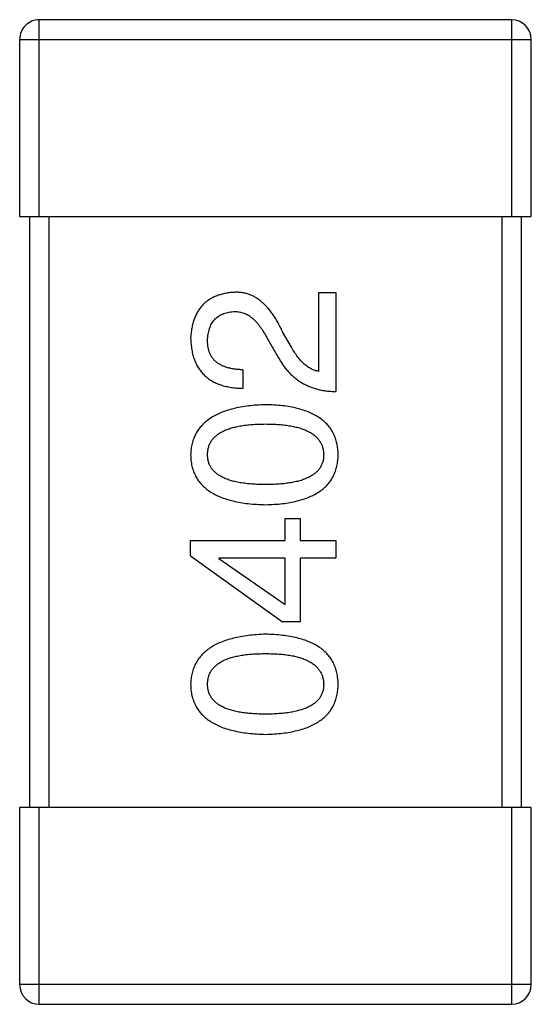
# Model space of a CAD drawing. Header units: inches. Extents: x -100 to 126, y -58 to 58.
# Tile 82 of 118: x 87.788 to 88.308, y 1.611 to 2.611. Entities that reach past the tile are written whole.
import ezdxf

# ---------------------------------------------------------------- set-up
doc = ezdxf.new("R2010")
doc.units = ezdxf.units.IN
doc.header["$LTSCALE"] = 1.21
doc.header["$MEASUREMENT"] = 0
doc.layers.get('0').update_dxf_attribs({"linetype": 'CONTINUOUS'})

msp = doc.modelspace()

# ---------------------------------------------------------------- linework, layer by layer
at = {"color": 7, "linetype": 'Continuous'}
for p, q in [((87.8084, 2.411), (87.8084, 2.611)), ((88.2884, 2.611), (87.8084, 2.611)), ((88.2884, 2.611), (88.2884, 2.411)), ((87.7884, 2.591), (87.7884, 2.411)), ((87.7884, 2.591), (88.3084, 2.591)), ((88.3084, 2.411), (88.3084, 2.591)), ((87.7884, 2.411), (88.3084, 2.411)), ((87.7984, 2.411), (87.7984, 1.811)), ((87.8184, 1.811), (87.8184, 2.411)), ((88.2784, 2.411), (88.2784, 1.811)), ((88.2984, 1.811), (88.2984, 2.411)), ((88.0925, 2.2538), (88.0925, 2.3341)), ((88.0925, 2.3341), (88.1097, 2.3341)), ((88.1097, 2.3341), (88.1097, 2.2333)), ((88.0646, 2.2784), (88.0556, 2.294)), ((88.04, 2.2874), (88.0515, 2.2677)), ((88.0154, 2.2555), (88.0154, 2.2366)), ((88.0581, 2.0821), (88.0581, 2.1043)), ((88.0581, 2.1043), (88.0736, 2.1043)), ((88.0736, 2.1043), (88.0736, 2.0821)), ((87.9622, 2.0666), (87.9622, 2.0821)), ((87.9622, 2.0821), (88.0581, 2.0821)), ((88.0736, 2.0821), (88.1097, 2.0821)), ((88.1097, 2.0821), (88.1097, 2.0641)), ((87.9622, 2.0666), (88.0556, 1.9994)), ((87.9909, 2.0641), (87.9909, 2.0633)), ((88.0581, 2.0641), (87.9909, 2.0641)), ((88.0581, 2.0166), (87.9909, 2.0633)), ((88.0581, 2.0166), (88.0581, 2.0641)), ((88.0736, 2.0641), (88.0736, 1.9994)), ((88.1097, 2.0641), (88.0736, 2.0641)), ((88.0736, 1.9994), (88.0556, 1.9994)), ((87.7884, 1.811), (87.7884, 1.631)), ((88.3084, 1.811), (87.7884, 1.811)), ((87.8084, 1.611), (87.8084, 1.811)), ((88.2884, 1.811), (88.2884, 1.611)), ((88.3084, 1.631), (88.3084, 1.811)), ((88.3084, 1.631), (87.7884, 1.631)), ((87.8084, 1.611), (88.2884, 1.611))]:
    msp.add_line(p, q, dxfattribs=at)
for centre, start, end in [((87.8084, 2.591), 89.9999, 179.9999), ((88.2884, 2.591), 359.9999, 89.9999), ((87.8084, 1.631), 179.9999, 269.9999), ((88.2884, 1.631), 269.9999, 359.9999)]:
    msp.add_arc(centre, 0.02, start, end, dxfattribs=at)
for points, knots in [([(88.0064, 2.3341), (88.0047, 2.334), (88.0014, 2.3337), (87.9967, 2.3329), (87.9922, 2.3318), (87.988, 2.3304), (87.9841, 2.3286), (87.9806, 2.3265), (87.9773, 2.3241), (87.9744, 2.3213), (87.9718, 2.3182), (87.9695, 2.3147), (87.9675, 2.311), (87.9657, 2.3069), (87.9644, 2.3025), (87.9633, 2.2978), (87.9625, 2.2927), (87.9623, 2.2892), (87.9622, 2.2874)], [0, 0, 0, 0, 0.070688, 0.137741, 0.201612, 0.262778, 0.321223, 0.378455, 0.434411, 0.490146, 0.546362, 0.603392, 0.662208, 0.723401, 0.787372, 0.85442, 0.925153, 1, 1, 1, 1]), ([(88.0556, 2.294), (88.0548, 2.2957), (88.0533, 2.299), (88.0508, 2.3037), (88.0482, 2.3081), (88.0456, 2.3121), (88.0428, 2.3158), (88.0399, 2.3192), (88.037, 2.3222), (88.0339, 2.3249), (88.0308, 2.3273), (88.0276, 2.3293), (88.0243, 2.331), (88.0209, 2.3323), (88.0174, 2.3333), (88.0138, 2.3339), (88.0102, 2.3342), (88.0077, 2.3342), (88.0064, 2.3341)], [0, 0, 0, 0, 0.082731, 0.161257, 0.236138, 0.307554, 0.375712, 0.440848, 0.502916, 0.562567, 0.619798, 0.675716, 0.73039, 0.78386, 0.837315, 0.890547, 0.944917, 1, 1, 1, 1]), ([(87.9794, 2.285), (87.9794, 2.2861), (87.9796, 2.2883), (87.9799, 2.2915), (87.9805, 2.2944), (87.9813, 2.2972), (87.9823, 2.2998), (87.9834, 2.3022), (87.9848, 2.3043), (87.9863, 2.3063), (87.9881, 2.308), (87.99, 2.3096), (87.9921, 2.3109), (87.9945, 2.3121), (87.997, 2.313), (87.9997, 2.3137), (88.0026, 2.3142), (88.0046, 2.3144), (88.0056, 2.3145)], [0, 0, 0, 0, 0.076112, 0.148436, 0.216883, 0.281466, 0.34298, 0.402356, 0.459881, 0.51546, 0.571111, 0.62658, 0.683162, 0.741007, 0.801404, 0.863825, 0.930544, 1, 1, 1, 1]), ([(88.0056, 2.3145), (88.0064, 2.3145), (88.008, 2.3146), (88.0104, 2.3144), (88.0128, 2.314), (88.0152, 2.3135), (88.0175, 2.3125), (88.0197, 2.3115), (88.0219, 2.3101), (88.0241, 2.3085), (88.0263, 2.3067), (88.0283, 2.3047), (88.0304, 2.3024), (88.0324, 2.2998), (88.0344, 2.2971), (88.0363, 2.2941), (88.0382, 2.2909), (88.0394, 2.2886), (88.04, 2.2874)], [0, 0, 0, 0, 0.052237, 0.103888, 0.155485, 0.207395, 0.259864, 0.31356, 0.369176, 0.4266, 0.486836, 0.550048, 0.61567, 0.685271, 0.75824, 0.834614, 0.915635, 1, 1, 1, 1]), ([(87.9622, 2.2874), (87.9623, 2.2854), (87.9625, 2.2815), (87.9633, 2.2758), (87.9644, 2.2705), (87.966, 2.2655), (87.968, 2.261), (87.9703, 2.2568), (87.9731, 2.253), (87.9763, 2.2497), (87.9798, 2.2467), (87.9837, 2.244), (87.9881, 2.2418), (87.9928, 2.24), (87.9979, 2.2385), (88.0034, 2.2375), (88.0093, 2.2368), (88.0134, 2.2367), (88.0154, 2.2366)], [0, 0, 0, 0, 0.07282, 0.141057, 0.2062, 0.267672, 0.326735, 0.383519, 0.439188, 0.494454, 0.549628, 0.605958, 0.66397, 0.72402, 0.787502, 0.854127, 0.925065, 1, 1, 1, 1]), ([(88.0154, 2.2555), (88.014, 2.2555), (88.0112, 2.2556), (88.0071, 2.256), (88.0033, 2.2567), (87.9997, 2.2575), (87.9965, 2.2586), (87.9935, 2.2599), (87.9908, 2.2614), (87.9884, 2.2632), (87.9862, 2.2651), (87.9844, 2.2673), (87.9828, 2.2697), (87.9816, 2.2724), (87.9806, 2.2752), (87.9799, 2.2783), (87.9795, 2.2815), (87.9794, 2.2838), (87.9794, 2.285)], [0, 0, 0, 0, 0.082594, 0.15978, 0.232961, 0.301462, 0.365595, 0.426678, 0.484662, 0.540809, 0.595146, 0.648401, 0.702272, 0.757102, 0.813447, 0.872233, 0.934055, 1, 1, 1, 1]), ([(88.0925, 2.2538), (88.0912, 2.2541), (88.0886, 2.2546), (88.0848, 2.2562), (88.0811, 2.2584), (88.0776, 2.2612), (88.0742, 2.2646), (88.0708, 2.2686), (88.0676, 2.2733), (88.0656, 2.2766), (88.0646, 2.2784)], [0, 0, 0, 0, 0.103034, 0.208166, 0.318255, 0.434664, 0.559728, 0.695394, 0.841708, 1, 1, 1, 1]), ([(88.0515, 2.2677), (88.0523, 2.2664), (88.0538, 2.2637), (88.0563, 2.2599), (88.059, 2.2563), (88.0619, 2.253), (88.0649, 2.2499), (88.0681, 2.2471), (88.0715, 2.2446), (88.0751, 2.2423), (88.0788, 2.2403), (88.0827, 2.2385), (88.0868, 2.237), (88.091, 2.2357), (88.0955, 2.2347), (88.1001, 2.234), (88.1048, 2.2335), (88.1081, 2.2334), (88.1097, 2.2333)], [0, 0, 0, 0, 0.065828, 0.130094, 0.192451, 0.254037, 0.313974, 0.373757, 0.433048, 0.492243, 0.551902, 0.611758, 0.672678, 0.734814, 0.798569, 0.863693, 0.930488, 1, 1, 1, 1]), ([(88.0384, 2.22), (88.0354, 2.2199), (88.0295, 2.2196), (88.021, 2.2188), (88.0131, 2.2176), (88.0058, 2.216), (87.999, 2.2141), (87.9928, 2.2119), (87.9871, 2.2092), (87.9821, 2.2062), (87.9776, 2.2028), (87.9736, 2.1991), (87.9702, 2.195), (87.9674, 2.1906), (87.9652, 2.1857), (87.9636, 2.1805), (87.9625, 2.175), (87.9623, 2.1712), (87.9622, 2.1692)], [0, 0, 0, 0, 0.088475, 0.171606, 0.249595, 0.322626, 0.391327, 0.455765, 0.516374, 0.573675, 0.628522, 0.681161, 0.732559, 0.783563, 0.83504, 0.887639, 0.942585, 1, 1, 1, 1]), ([(88.1122, 2.1692), (88.1121, 2.1712), (88.1119, 2.1751), (88.111, 2.1807), (88.1094, 2.186), (88.1074, 2.1909), (88.1047, 2.1954), (88.1015, 2.1995), (88.0977, 2.2033), (88.0933, 2.2066), (88.0884, 2.2096), (88.0829, 2.2122), (88.0768, 2.2145), (88.0702, 2.2163), (88.0631, 2.2179), (88.0554, 2.219), (88.0471, 2.2197), (88.0413, 2.2199), (88.0384, 2.22)], [0, 0, 0, 0, 0.059134, 0.115603, 0.169236, 0.221572, 0.273254, 0.32474, 0.377319, 0.431815, 0.488555, 0.548609, 0.612242, 0.680182, 0.75251, 0.829782, 0.91231, 1, 1, 1, 1]), ([(87.9794, 2.1692), (87.9794, 2.1705), (87.9795, 2.1729), (87.9802, 2.1765), (87.9814, 2.1798), (87.983, 2.1829), (87.9851, 2.1857), (87.9877, 2.1883), (87.9907, 2.1906), (87.9942, 2.1927), (87.9981, 2.1945), (88.0025, 2.1961), (88.0074, 2.1974), (88.0127, 2.1985), (88.0185, 2.1993), (88.0247, 2.1999), (88.0314, 2.2003), (88.036, 2.2003), (88.0384, 2.2004)], [0, 0, 0, 0, 0.050604, 0.098688, 0.145699, 0.191791, 0.238625, 0.286717, 0.337546, 0.391814, 0.449755, 0.512106, 0.579685, 0.652048, 0.730262, 0.814146, 0.904281, 1, 1, 1, 1]), ([(88.0384, 2.2004), (88.0407, 2.2003), (88.0453, 2.2003), (88.0519, 2.1999), (88.0581, 2.1993), (88.0638, 2.1985), (88.0691, 2.1974), (88.0739, 2.1961), (88.0783, 2.1945), (88.0822, 2.1927), (88.0857, 2.1906), (88.0887, 2.1883), (88.0914, 2.1857), (88.0935, 2.1829), (88.0952, 2.1798), (88.0964, 2.1765), (88.0972, 2.1729), (88.0973, 2.1705), (88.0974, 2.1692)], [0, 0, 0, 0, 0.094834, 0.184067, 0.267029, 0.344713, 0.417334, 0.484367, 0.546941, 0.604717, 0.65953, 0.710539, 0.759381, 0.806382, 0.853027, 0.900623, 0.949121, 1, 1, 1, 1]), ([(87.9622, 2.1692), (87.9623, 2.1672), (87.9624, 2.1633), (87.9634, 2.1577), (87.965, 2.1525), (87.9671, 2.1475), (87.9699, 2.143), (87.9732, 2.1389), (87.9771, 2.1351), (87.9817, 2.1318), (87.9867, 2.1288), (87.9924, 2.1262), (87.9987, 2.1239), (88.0055, 2.1221), (88.0129, 2.1205), (88.0209, 2.1195), (88.0294, 2.1187), (88.0354, 2.1185), (88.0384, 2.1184)], [0, 0, 0, 0, 0.057911, 0.113262, 0.165956, 0.217443, 0.268511, 0.319665, 0.372, 0.426129, 0.483365, 0.543779, 0.607756, 0.676562, 0.749704, 0.827713, 0.911177, 1, 1, 1, 1]), ([(88.0384, 2.1389), (88.036, 2.1389), (88.0314, 2.1389), (88.0247, 2.1393), (88.0185, 2.1399), (88.0127, 2.1407), (88.0074, 2.1418), (88.0025, 2.143), (87.9981, 2.1446), (87.9942, 2.1464), (87.9907, 2.1484), (87.9877, 2.1506), (87.9851, 2.1531), (87.983, 2.1559), (87.9814, 2.1589), (87.9802, 2.1621), (87.9795, 2.1656), (87.9794, 2.168), (87.9794, 2.1692)], [0, 0, 0, 0, 0.096452, 0.187278, 0.271765, 0.350519, 0.423437, 0.491321, 0.554011, 0.612224, 0.666281, 0.717003, 0.764884, 0.811423, 0.856783, 0.902993, 0.950236, 1, 1, 1, 1]), ([(88.0974, 2.1692), (88.0974, 2.168), (88.0973, 2.1656), (88.0966, 2.1621), (88.0954, 2.1589), (88.0938, 2.1559), (88.0917, 2.1531), (88.0891, 2.1506), (88.0861, 2.1484), (88.0826, 2.1464), (88.0787, 2.1446), (88.0743, 2.143), (88.0694, 2.1418), (88.0641, 2.1407), (88.0583, 2.1399), (88.0521, 2.1393), (88.0454, 2.1389), (88.0408, 2.1389), (88.0384, 2.1389)], [0, 0, 0, 0, 0.049766, 0.097012, 0.143225, 0.188786, 0.235079, 0.282962, 0.333687, 0.387747, 0.445963, 0.508657, 0.576545, 0.649868, 0.72822, 0.812712, 0.903543, 1, 1, 1, 1]), ([(88.0384, 2.1184), (88.0413, 2.1185), (88.0471, 2.1187), (88.0554, 2.1195), (88.0631, 2.1205), (88.0702, 2.1221), (88.0768, 2.1239), (88.0829, 2.1262), (88.0884, 2.1288), (88.0933, 2.1318), (88.0977, 2.1351), (88.1015, 2.1389), (88.1047, 2.143), (88.1074, 2.1476), (88.1094, 2.1525), (88.111, 2.1577), (88.1119, 2.1633), (88.1121, 2.1672), (88.1122, 2.1692)], [0, 0, 0, 0, 0.087693, 0.170223, 0.247496, 0.319826, 0.387768, 0.451403, 0.511459, 0.568358, 0.622671, 0.675251, 0.726739, 0.778422, 0.830759, 0.884394, 0.940865, 1, 1, 1, 1]), ([(88.0384, 1.9869), (88.0354, 1.9867), (88.0295, 1.9865), (88.021, 1.9856), (88.0131, 1.9844), (88.0058, 1.9829), (87.999, 1.981), (87.9928, 1.9787), (87.9871, 1.9761), (87.9821, 1.9731), (87.9776, 1.9697), (87.9736, 1.966), (87.9702, 1.9619), (87.9674, 1.9574), (87.9652, 1.9526), (87.9636, 1.9474), (87.9625, 1.9418), (87.9623, 1.938), (87.9622, 1.9361)], [0, 0, 0, 0, 0.088475, 0.171606, 0.249595, 0.322626, 0.391327, 0.455765, 0.516374, 0.573675, 0.628522, 0.681161, 0.732559, 0.783563, 0.83504, 0.887639, 0.942585, 1, 1, 1, 1]), ([(88.1122, 1.9361), (88.1121, 1.938), (88.1119, 1.9419), (88.111, 1.9476), (88.1094, 1.9528), (88.1074, 1.9577), (88.1047, 1.9622), (88.1015, 1.9664), (88.0977, 1.9701), (88.0933, 1.9735), (88.0884, 1.9765), (88.0829, 1.9791), (88.0768, 1.9813), (88.0702, 1.9832), (88.0631, 1.9847), (88.0554, 1.9858), (88.0471, 1.9866), (88.0413, 1.9868), (88.0384, 1.9869)], [0, 0, 0, 0, 0.059134, 0.115603, 0.169236, 0.221572, 0.273254, 0.32474, 0.377319, 0.431815, 0.488555, 0.548609, 0.612242, 0.680182, 0.75251, 0.829782, 0.91231, 1, 1, 1, 1]), ([(87.9794, 1.9361), (87.9794, 1.9373), (87.9795, 1.9398), (87.9802, 1.9433), (87.9814, 1.9467), (87.983, 1.9498), (87.9851, 1.9526), (87.9877, 1.9551), (87.9907, 1.9574), (87.9942, 1.9595), (87.9981, 1.9614), (88.0025, 1.9629), (88.0074, 1.9642), (88.0127, 1.9653), (88.0185, 1.9662), (88.0247, 1.9668), (88.0314, 1.9671), (88.036, 1.9672), (88.0384, 1.9672)], [0, 0, 0, 0, 0.050604, 0.098688, 0.145699, 0.191791, 0.238625, 0.286717, 0.337546, 0.391814, 0.449755, 0.512106, 0.579685, 0.652048, 0.730262, 0.814146, 0.904281, 1, 1, 1, 1]), ([(88.0384, 1.9672), (88.0407, 1.9672), (88.0453, 1.9671), (88.0519, 1.9668), (88.0581, 1.9662), (88.0638, 1.9653), (88.0691, 1.9643), (88.0739, 1.9629), (88.0783, 1.9614), (88.0822, 1.9595), (88.0857, 1.9575), (88.0887, 1.9551), (88.0914, 1.9526), (88.0935, 1.9497), (88.0952, 1.9467), (88.0964, 1.9433), (88.0972, 1.9398), (88.0973, 1.9373), (88.0974, 1.9361)], [0, 0, 0, 0, 0.094834, 0.184067, 0.267029, 0.344713, 0.417334, 0.484367, 0.546941, 0.604717, 0.65953, 0.710539, 0.759381, 0.806382, 0.853027, 0.900623, 0.949121, 1, 1, 1, 1]), ([(87.9622, 1.9361), (87.9623, 1.9341), (87.9624, 1.9302), (87.9634, 1.9245), (87.965, 1.9193), (87.9671, 1.9144), (87.9699, 1.9099), (87.9732, 1.9057), (87.9771, 1.902), (87.9817, 1.8986), (87.9867, 1.8956), (87.9924, 1.893), (87.9987, 1.8908), (88.0055, 1.8889), (88.0129, 1.8874), (88.0209, 1.8863), (88.0294, 1.8855), (88.0354, 1.8853), (88.0384, 1.8852)], [0, 0, 0, 0, 0.057911, 0.113262, 0.165956, 0.217443, 0.268511, 0.319665, 0.372, 0.426129, 0.483365, 0.543779, 0.607756, 0.676562, 0.749704, 0.827713, 0.911177, 1, 1, 1, 1]), ([(88.0384, 1.9057), (88.036, 1.9057), (88.0314, 1.9058), (88.0247, 1.9062), (88.0185, 1.9067), (88.0127, 1.9075), (88.0074, 1.9086), (88.0025, 1.9099), (87.9981, 1.9114), (87.9942, 1.9132), (87.9907, 1.9152), (87.9877, 1.9175), (87.9851, 1.92), (87.983, 1.9227), (87.9814, 1.9257), (87.9802, 1.929), (87.9795, 1.9324), (87.9794, 1.9348), (87.9794, 1.9361)], [0, 0, 0, 0, 0.096452, 0.187278, 0.271765, 0.350519, 0.423437, 0.491321, 0.554011, 0.612224, 0.666281, 0.717003, 0.764884, 0.811423, 0.856783, 0.902993, 0.950236, 1, 1, 1, 1]), ([(88.0384, 1.8852), (88.0413, 1.8853), (88.0471, 1.8855), (88.0554, 1.8863), (88.0631, 1.8874), (88.0702, 1.8889), (88.0768, 1.8908), (88.0829, 1.893), (88.0884, 1.8956), (88.0933, 1.8987), (88.0977, 1.902), (88.1015, 1.9057), (88.1047, 1.9099), (88.1074, 1.9144), (88.1094, 1.9193), (88.111, 1.9246), (88.1119, 1.9302), (88.1121, 1.9341), (88.1122, 1.9361)], [0, 0, 0, 0, 0.087693, 0.170223, 0.247496, 0.319826, 0.387768, 0.451403, 0.511459, 0.568358, 0.622671, 0.675251, 0.726739, 0.778422, 0.830759, 0.884394, 0.940865, 1, 1, 1, 1]), ([(88.0974, 1.9361), (88.0974, 1.9348), (88.0973, 1.9324), (88.0966, 1.929), (88.0954, 1.9257), (88.0938, 1.9227), (88.0917, 1.92), (88.0891, 1.9175), (88.0861, 1.9152), (88.0826, 1.9132), (88.0787, 1.9114), (88.0743, 1.9099), (88.0694, 1.9086), (88.0641, 1.9075), (88.0583, 1.9067), (88.0521, 1.9062), (88.0454, 1.9058), (88.0408, 1.9057), (88.0384, 1.9057)], [0, 0, 0, 0, 0.049766, 0.097012, 0.143225, 0.188786, 0.235079, 0.282962, 0.333687, 0.387747, 0.445963, 0.508657, 0.576545, 0.649868, 0.72822, 0.812712, 0.903543, 1, 1, 1, 1])]:
    msp.add_open_spline(points, degree=3, knots=knots, dxfattribs=at)

doc.saveas('drawing.dxf')
